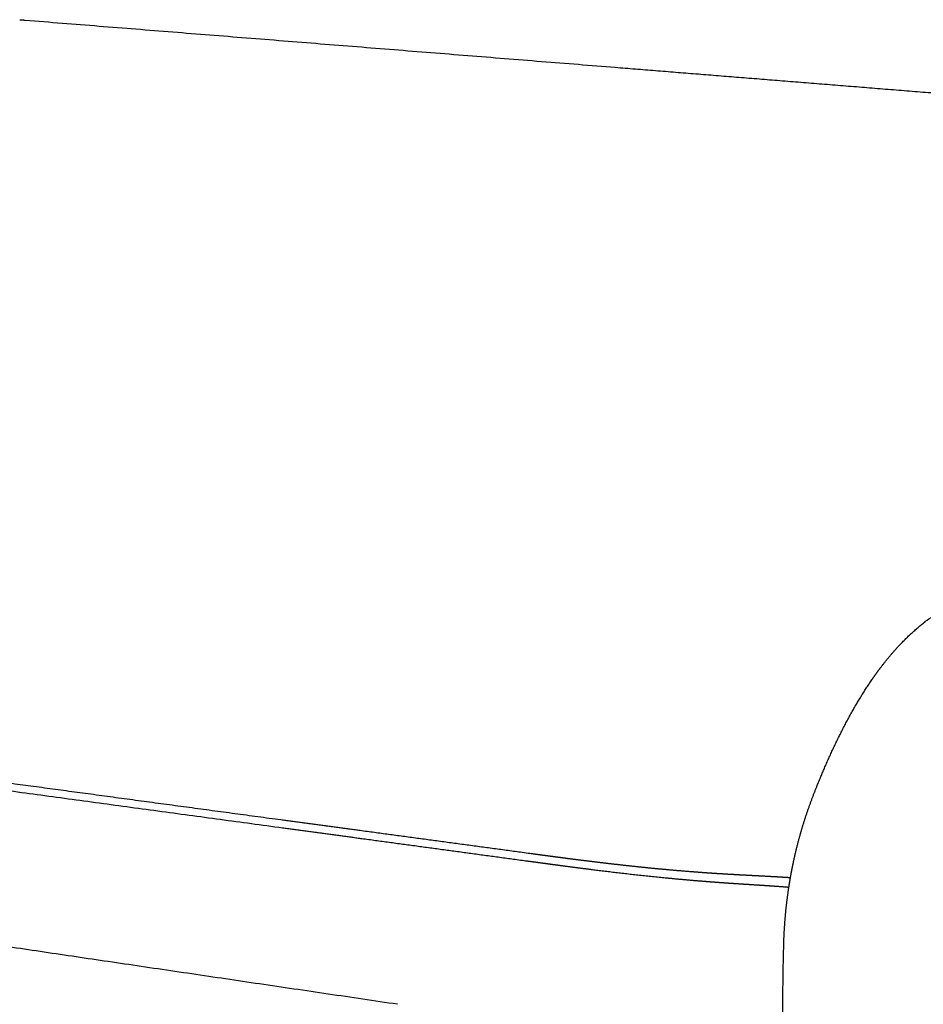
# Model space of a CAD drawing. Header units: millimetres. Extents: x -8186 to -3879, y 0 to 1739.
# Tile 4 of 11: x -7179 to -6954, y 506 to 752. Entities that reach past the tile are written whole.
import ezdxf

# ---------------------------------------------------------------- set-up
doc = ezdxf.new("R2010")
doc.units = ezdxf.units.MM
doc.header["$MEASUREMENT"] = 0
doc.layers.add('Make2D$visible$lines', color=7, linetype='Continuous', true_color=0x000000)

msp = doc.modelspace()

# ---------------------------------------------------------------- linework, layer by layer
at = {"layer": 'Make2D$visible$lines'}
for points, weights, degree in [([(-7179.47, 752.39), (-7179, 752.35), (-7178.54, 752.32), (-7178.07, 752.28)], [2616.55270697, 2616.20249006, 2615.85227411, 2615.50205911], 3), ([(-7178.07, 752.28), (-7104.36, 746.4), (-7030.66, 740.49)], [1, 0.999999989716, 1], 2)]:
    msp.add_rational_spline(points, weights, degree=degree, dxfattribs=at)
for points, weights, degree, knots in [([(-7030.64, 740.49), (-6987.38, 737.01), (-6943.06, 733.44), (-6897.64, 729.82), (-6847.14, 725.8), (-6795.22, 721.71), (-6741.84, 717.5)], [2508.59636104, 2478.81530189, 2449.0279349, 2419.26096115, 2387.00787748, 2354.83036347, 2322.69546234], 3, [3.448566, 3.448566, 3.448566, 3.448566, 168.782354, 168.782354, 168.782354, 347.922993, 347.922993, 347.922993, 347.922993]), ([(-6987.8, 456.94), (-6988.19, 464.93), (-6988.45, 473.04), (-6988.62, 481.23), (-6988.7, 485.61), (-6988.76, 490), (-6988.79, 494.39), (-6988.82, 498.83), (-6988.81, 503.27), (-6988.77, 507.7), (-6988.75, 509.85), (-6988.72, 512), (-6988.69, 514.15), (-6988.66, 516.31), (-6988.61, 518.47), (-6988.55, 520.63), (-6988.53, 521.63), (-6988.5, 522.62), (-6988.45, 523.61), (-6988.4, 524.62), (-6988.34, 525.62), (-6988.27, 526.62), (-6988.1, 528.82), (-6987.88, 531.02), (-6987.59, 533.2), (-6987.3, 535.39), (-6986.95, 537.57), (-6986.53, 539.73), (-6985.78, 543.62), (-6984.84, 547.42), (-6983.72, 551.05), (-6982.52, 554.98), (-6981.11, 558.7), (-6979.64, 562.26), (-6979.21, 563.31), (-6978.77, 564.35), (-6978.32, 565.39), (-6976.17, 570.35), (-6973.89, 575.04), (-6971.47, 579.36), (-6968.95, 583.86), (-6966.28, 587.95), (-6963.5, 591.49), (-6959.99, 595.95), (-6956.33, 599.51), (-6952.62, 602.35), (-6948.95, 604.67), (-6945.3, 606.97), (-6941.67, 609.26), (-6926.56, 617.53), (-6911.81, 623.9), (-6883.36, 634.67), (-6869.66, 639.11), (-6856.28, 643.62)], [1699.14372604, 1696.7199723, 1694.44341133, 1692.29497844, 1692.26837472, 1692.26837472, 1692.29497844, 1692.26274405, 1692.26274405, 1692.29497844, 1692.28791401, 1692.28791401, 1692.29497844, 1692.27866092, 1692.27866092, 1692.29497844, 1692.24198872, 1692.24198872, 1692.29497844, 1692.18010696, 1692.18010696, 1692.29497844, 1691.84037899, 1691.84037899, 1692.29497844, 1691.81791902, 1691.81791902, 1692.29497844, 1692.4054947, 1692.80237731, 1693.46974644, 1694.19281947, 1695.23764756, 1696.41439613, 1696.37670156, 1696.37670156, 1696.41439613, 1698.1898773, 1700.21146555, 1702.51045636, 1704.91175053, 1707.62001902, 1710.6013376, 1714.37069086, 1718.57989077, 1723.01765654, 1727.6052681, 1732.19287965, 1736.78049121, 1756.69312021, 1777.02122931, 1818.07362785, 1838.76559289, 1859.42944041], 3, [0, 0, 0, 0, 19.701116, 19.701116, 19.701116, 32.863137, 32.863137, 32.863137, 46.178655, 46.178655, 46.178655, 52.627768, 52.627768, 52.627768, 59.110247, 59.110247, 59.110247, 62.089032, 62.089032, 62.089032, 65.105123, 65.105123, 65.105123, 71.722974, 71.722974, 71.722974, 78.338047, 78.338047, 78.338047, 87.342309, 87.342309, 87.342309, 97.090644, 97.090644, 97.090644, 100.489761, 100.489761, 100.489761, 114.329022, 114.329022, 114.329022, 128.809959, 128.809959, 128.809959, 147.102939, 147.102939, 147.102939, 148.102939, 148.102939, 148.102939, 225.087576, 225.087576, 301.981593, 301.981593, 301.981593, 301.981593]), ([(-7114.23, 552.31), (-7156.85, 558.07), (-7198.45, 563.7), (-7239.07, 569.18), (-7276.93, 574.3), (-7314.78, 579.41), (-7352.64, 584.51), (-7386.75, 589.11), (-7420.87, 593.71), (-7454.99, 598.3)], [1737.22459832, 1758.51100751, 1779.80457143, 1801.08448499, 1801.08447532, 1801.08447532, 1801.08448499, 1801.08448358, 1801.08448358, 1801.08448499], 3, [3.563901, 3.563901, 3.563901, 3.563901, 121.810031, 121.810031, 121.810031, 236.406894, 236.406894, 236.406894, 339.678112, 339.678112, 339.678112, 339.678112]), ([(-7454.4, 596.51), (-7403.18, 589.58), (-7351.95, 582.65), (-7295.19, 574.97), (-7238.42, 567.27), (-7176.1, 558.82), (-7113.78, 550.36)], [1, 0.999999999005, 1, 0.999999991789, 1, 0.999999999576, 1], 2, [0, 0, 0, 103.378315, 103.378315, 217.948918, 217.948918, 343.737184, 343.737184, 343.737184]), ([(-7085.08, 506.22), (-7148.06, 515.52), (-7208.84, 524.51), (-7267.54, 533.13), (-7319.97, 540.83), (-7370.82, 548.23), (-7420.16, 555.43)], [1785.60920123, 1817.84769531, 1850.09509135, 1882.34695813, 1912.11298564, 1941.8434354, 1971.54284741], 3, [3.468744, 3.468744, 3.468744, 3.468744, 182.609087, 182.609087, 182.609087, 347.9437, 347.9437, 347.9437, 347.9437]), ([(-6986.88, 537.84), (-6986.91, 537.84), (-6986.93, 537.84), (-6986.96, 537.84), (-6988.49, 537.95), (-6990.02, 538.04), (-6991.55, 538.12), (-6993.46, 538.23), (-6995.38, 538.33), (-6997.29, 538.43), (-6998.63, 538.5), (-6999.97, 538.57), (-7001.32, 538.65), (-7002.44, 538.71), (-7003.56, 538.78), (-7004.68, 538.85), (-7006.16, 538.94), (-7007.64, 539.04), (-7009.11, 539.15), (-7012.03, 539.36), (-7014.95, 539.6), (-7017.86, 539.87), (-7020.61, 540.12), (-7023.36, 540.39), (-7026.11, 540.69), (-7028.9, 540.99), (-7031.69, 541.3), (-7034.48, 541.64), (-7037.19, 541.96), (-7039.9, 542.3), (-7042.61, 542.65), (-7043.93, 542.83), (-7045.25, 543), (-7046.57, 543.18), (-7048.26, 543.4), (-7049.94, 543.63), (-7051.63, 543.86), (-7065.89, 545.79), (-7080.15, 547.71), (-7094.41, 549.64)], [1685.98745791, 1685.99410773, 1686.0007441, 1686.00736699, 1685.9896999, 1685.9896999, 1686.00736699, 1686.00599925, 1686.00599925, 1686.00736699, 1686.00492787, 1686.00492787, 1686.00736699, 1686.00244297, 1686.00244297, 1686.00736699, 1685.99502053, 1685.99502053, 1686.00736699, 1685.95661861, 1685.95661861, 1686.00736699, 1685.97393065, 1685.97393065, 1686.00736699, 1685.98503993, 1685.98503993, 1686.00736699, 1685.99254734, 1685.99254734, 1686.00736699, 1686.0056929, 1686.0056929, 1686.00736699, 1686.00708814, 1686.00708814, 1686.00736699, 1686.00736456, 1686.00736456, 1686.00736699], 3, [81.962108, 81.962108, 81.962108, 81.962108, 82.028205, 82.028205, 82.028205, 86.625371, 86.625371, 86.625371, 92.373499, 92.373499, 92.373499, 96.403203, 96.403203, 96.403203, 99.772325, 99.772325, 99.772325, 104.217748, 104.217748, 104.217748, 112.993623, 112.993623, 112.993623, 121.284371, 121.284371, 121.284371, 129.703489, 129.703489, 129.703489, 137.899971, 137.899971, 137.899971, 141.892966, 141.892966, 141.892966, 147.003787, 147.003787, 147.003787, 190.169609, 190.169609, 190.169609, 190.169609]), ([(-7093.97, 547.67), (-7079.98, 545.78), (-7065.99, 543.88), (-7052, 541.98), (-7050.26, 541.75), (-7048.52, 541.51), (-7046.77, 541.27), (-7045.5, 541.1), (-7044.22, 540.93), (-7042.94, 540.76), (-7040.34, 540.42), (-7037.74, 540.09), (-7035.13, 539.76), (-7029.89, 539.12), (-7024.52, 538.5), (-7019.03, 537.95), (-7016.1, 537.66), (-7013.17, 537.39), (-7010.24, 537.14), (-7008.84, 537.03), (-7007.44, 536.92), (-7006.04, 536.81), (-7004.79, 536.72), (-7003.53, 536.63), (-7002.28, 536.54), (-7000.64, 536.43), (-6999.01, 536.32), (-6997.37, 536.22), (-6995.5, 536.1), (-6993.62, 535.98), (-6991.74, 535.85), (-6990.26, 535.75), (-6988.77, 535.64), (-6987.29, 535.52), (-6987.28, 535.52), (-6987.27, 535.52), (-6987.26, 535.52)], [1, 0.999999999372, 0.999999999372, 1, 0.99999994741, 0.99999994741, 1, 0.999999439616, 0.999999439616, 1, 0.999994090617, 0.999994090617, 1, 0.998671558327, 0.997409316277, 0.996286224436, 0.996262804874, 0.996262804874, 0.996286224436, 0.996280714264, 0.996280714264, 0.996286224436, 0.996282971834, 0.996282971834, 0.996286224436, 0.996284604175, 0.996284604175, 0.996286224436, 0.996284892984, 0.996284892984, 0.996286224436, 0.996277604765, 0.996277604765, 0.996286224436, 0.996284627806, 0.996283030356, 0.996281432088], 3, [0, 0, 0, 0, 42.350061, 42.350061, 42.350061, 47.623775, 47.623775, 47.623775, 51.487214, 51.487214, 51.487214, 59.365028, 59.365028, 59.365028, 72.810423, 72.810423, 72.810423, 81.632814, 81.632814, 81.632814, 85.844049, 85.844049, 85.844049, 89.619194, 89.619194, 89.619194, 94.535794, 94.535794, 94.535794, 100.175814, 100.175814, 100.175814, 104.644162, 104.644162, 104.644162, 104.66785, 104.66785, 104.66785, 104.66785])]:
    msp.add_rational_spline(points, weights, degree=degree, knots=knots, dxfattribs=at)
for points in [[(-7094.41, 549.64), (-7104.32, 550.97), (-7114.23, 552.31)], [(-7113.78, 550.36), (-7103.87, 549.02), (-7093.97, 547.67)]]:
    msp.add_open_spline(points, degree=2, dxfattribs=at)

doc.saveas('drawing.dxf')
